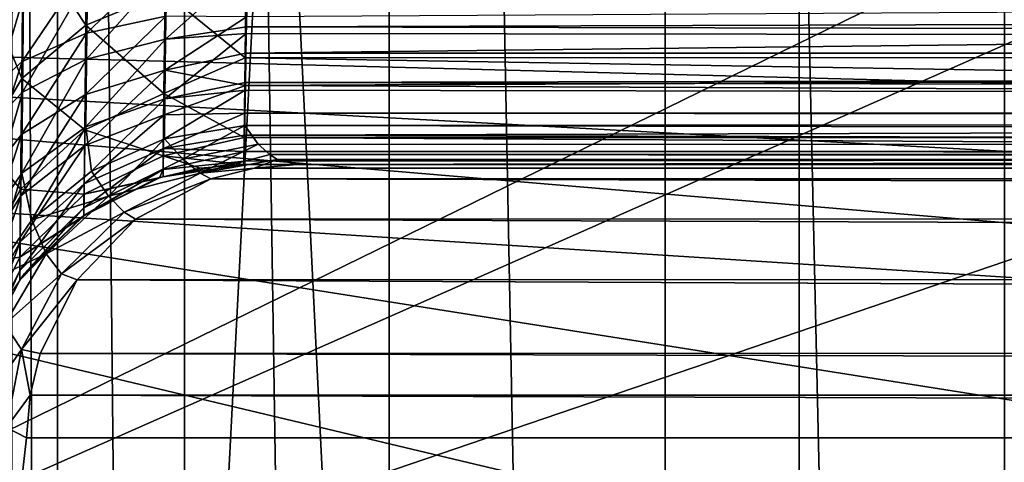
# Model space of a CAD drawing. Header units: millimetres. Extents: x -40 to 40, y -40 to 40.
# Tile 68 of 256: x -29.9 to -28.1, y 1 to 1.8. Entities that reach past the tile are written whole.
import ezdxf

# ---------------------------------------------------------------- set-up
doc = ezdxf.new("R2010")
doc.units = ezdxf.units.MM
doc.header["$LTSCALE"] = 26.699852
for name, color, linetype in [('1', 7, 'CONTINUOUS'), ('104', 7, 'CONTINUOUS'), ('109', 7, 'CONTINUOUS'), ('139', 7, 'CONTINUOUS'), ('16', 7, 'CONTINUOUS'), ('48', 7, 'CONTINUOUS'), ('60', 7, 'CONTINUOUS'), ('622', 7, 'CONTINUOUS'), ('623', 7, 'CONTINUOUS'), ('624', 7, 'CONTINUOUS'), ('625', 7, 'CONTINUOUS'), ('626', 7, 'CONTINUOUS'), ('627', 7, 'CONTINUOUS'), ('747', 7, 'CONTINUOUS'), ('748', 7, 'CONTINUOUS'), ('749', 7, 'CONTINUOUS'), ('753', 7, 'CONTINUOUS'), ('754', 7, 'CONTINUOUS'), ('755', 7, 'CONTINUOUS')]:
    doc.layers.add(name, color=color, linetype=linetype)

msp = doc.modelspace()

# ---------------------------------------------------------------- linework, layer by layer
at = {"layer": '1', "linetype": 'Continuous'}
for points in [[(-27.9306, 27.9309), (-30.5342, 25.0582), (-27.9309, -27.9306), (-27.9306, 27.9309)], [(-27.9309, -27.9306), (-30.5342, 25.0582), (-30.5341, -25.0583), (-27.9309, -27.9306)]]:
    msp.add_3dface(points, dxfattribs=at)
at = {"layer": '104', "linetype": 'Continuous'}
for points in [[(-31.8247, 3.3452, -730), (-32, 0, -730), (-25.272, 3.2921, -730), (-31.8247, 3.3452, -730)], [(-25.272, 3.2921, -730), (-32, 0, -730), (-25.9938, 2.6527, -730), (-25.272, 3.2921, -730)], [(-25.9938, 2.6527, -730), (-32, 0, -730), (-26.5416, 1.8593, -730), (-25.9938, 2.6527, -730)], [(-26.5416, 1.8593, -730), (-32, 0, -730), (-26.8837, 0.9576, -730), (-26.5416, 1.8593, -730)]]:
    msp.add_3dface(points, dxfattribs=at)
at = {"layer": '109', "linetype": 'Continuous'}
for points in [[(-32.4523, 1.7603, -733), (-32.3094, 3.515, -733), (-23.8516, 1.8648, -733), (-32.4523, 1.7603, -733)], [(-24.3422, 1.5495, -733), (-32.4523, 1.7603, -733), (-23.8516, 1.8648, -733), (-24.3422, 1.5495, -733)], [(-32.5, 0, -733), (-32.4523, 1.7603, -733), (-25.05, 0, -733), (-32.5, 0, -733)], [(-25.05, 0, -733), (-32.4523, 1.7603, -733), (-24.9669, 0.5777, -733), (-25.05, 0, -733)], [(-24.9669, 0.5777, -733), (-32.4523, 1.7603, -733), (-24.7243, 1.1088, -733), (-24.9669, 0.5777, -733)], [(-24.7243, 1.1088, -733), (-32.4523, 1.7603, -733), (-24.3422, 1.5495, -733), (-24.7243, 1.1088, -733)]]:
    msp.add_3dface(points, dxfattribs=at)
at = {"layer": '139', "linetype": 'Continuous'}
for points in [[(-28.1104, 13.8437, -733), (-28.726, 13.2338, -733), (-28.113, -13.8415, -733), (-28.1104, 13.8437, -733)], [(-27.4011, -14.3367, -733), (-28.1104, 13.8437, -733), (-28.113, -13.8415, -733), (-27.4011, -14.3367, -733)], [(-28.726, 13.2338, -733), (-29.2274, 12.5263, -733), (-28.7282, -13.2313, -733), (-28.726, 13.2338, -733)], [(-28.113, -13.8415, -733), (-28.726, 13.2338, -733), (-28.7282, -13.2313, -733), (-28.113, -13.8415, -733)], [(-29.2274, 12.5263, -733), (-29.5992, 11.742, -733), (-29.2287, -12.5241, -733), (-29.2274, 12.5263, -733)], [(-28.7282, -13.2313, -733), (-29.2274, 12.5263, -733), (-29.2287, -12.5241, -733), (-28.7282, -13.2313, -733)], [(-29.5992, 11.742, -733), (-29.8297, 10.9064, -733), (-29.5997, -11.7409, -733), (-29.5992, 11.742, -733)], [(-29.2287, -12.5241, -733), (-29.5992, 11.742, -733), (-29.5997, -11.7409, -733), (-29.2287, -12.5241, -733)], [(-29.8297, 10.9064, -733), (-29.9124, 10.0436, -733), (-29.8297, -10.9064, -733), (-29.8297, 10.9064, -733)], [(-29.5997, -11.7409, -733), (-29.8297, 10.9064, -733), (-29.8297, -10.9064, -733), (-29.5997, -11.7409, -733)], [(-29.8297, -10.9064, -733), (-29.9124, 10.0436, -733), (-29.9124, -10.0436, -733), (-29.8297, -10.9064, -733)]]:
    msp.add_3dface(points, dxfattribs=at)
at = {"layer": '16', "linetype": 'Continuous'}
for points in [[(33.9501, -1.8406, -3.5), (-33.9501, 1.8406, -3.5), (33.9501, 1.8406, -3.5), (33.9501, -1.8406, -3.5)], [(-33.9501, -1.8406, -3.5), (-33.9501, 1.8406, -3.5), (33.9501, -1.8406, -3.5), (-33.9501, -1.8406, -3.5)]]:
    msp.add_3dface(points, dxfattribs=at)
at = {"layer": '48', "linetype": 'Continuous'}
for points in [[(-7.7938, 1.5503, -14), (-37.7549, 1.9155, -14), (-7.3415, 3.0413, -14), (-7.7938, 1.5503, -14)], [(-37.8035, 0, -14), (-37.7549, 1.9155, -14), (-7.9465, 0, -14), (-37.8035, 0, -14)], [(-7.9465, 0, -14), (-37.7549, 1.9155, -14), (-7.7938, 1.5503, -14), (-7.9465, 0, -14)]]:
    msp.add_3dface(points, dxfattribs=at)
at = {"layer": '60', "linetype": 'Continuous'}
for points in [[(-28.4841, 20.6956, -11.5), (-28.4837, -20.6961, -11.5), (-26.165, 23.5593, -11.5), (-28.4841, 20.6956, -11.5)], [(-28.4837, -20.6961, -11.5), (-26.1645, -23.5599, -11.5), (-26.165, 23.5593, -11.5), (-28.4837, -20.6961, -11.5)], [(-30.491, 17.6053, -11.5), (-30.4907, -17.6058, -11.5), (-28.4841, 20.6956, -11.5), (-30.491, 17.6053, -11.5)], [(-30.4907, -17.6058, -11.5), (-28.4837, -20.6961, -11.5), (-28.4841, 20.6956, -11.5), (-30.4907, -17.6058, -11.5)]]:
    msp.add_3dface(points, dxfattribs=at)
at = {"layer": '622', "linetype": 'Continuous'}
for points in [[(-29.4866, 1.927, -744.2041), (-20.7105, 1.6939, -744.5801), (-29.4891, 1.6936, -744.5808), (-29.4866, 1.927, -744.2041)], [(-20.716, 1.9272, -744.2038), (-20.7105, 1.6939, -744.5801), (-29.4866, 1.927, -744.2041), (-20.716, 1.9272, -744.2038)], [(-29.4891, 1.6936, -744.5808), (-20.7033, 1.5491, -744.9989), (-29.4907, 1.5491, -744.9989), (-29.4891, 1.6936, -744.5808)], [(-20.7105, 1.6939, -744.5801), (-20.7033, 1.5491, -744.9989), (-29.4891, 1.6936, -744.5808), (-20.7105, 1.6939, -744.5801)], [(-29.4907, 1.5491, -744.9989), (-20.6945, 1.5, -745.4392), (-29.4913, 1.5, -745.4392), (-29.4907, 1.5491, -744.9989)], [(-20.7033, 1.5491, -744.9989), (-20.6945, 1.5, -745.4392), (-29.4907, 1.5491, -744.9989), (-20.7033, 1.5491, -744.9989)]]:
    msp.add_3dface(points, dxfattribs=at)
at = {"layer": '623', "linetype": 'Continuous'}
for points in [[(-29.7757, 2.0083, -743.9708), (-29.7783, 1.7528, -744.2865), (-29.8921, 1.9257, -743.8886), (-29.7757, 2.0083, -743.9708)], [(-29.7757, 2.0083, -743.9708), (-29.6345, 1.8118, -744.3262), (-29.7783, 1.7528, -744.2865), (-29.7757, 2.0083, -743.9708)], [(-29.8921, 1.9257, -743.8886), (-29.8947, 1.6558, -744.222), (-29.963, 1.8234, -743.7875), (-29.8921, 1.9257, -743.8886)], [(-29.8921, 1.9257, -743.8886), (-29.7783, 1.7528, -744.2865), (-29.8947, 1.6558, -744.222), (-29.8921, 1.9257, -743.8886)], [(-29.4866, 1.927, -744.2041), (-29.4891, 1.6936, -744.5808), (-29.6345, 1.8118, -744.3262), (-29.4866, 1.927, -744.2041)], [(-29.963, 1.8234, -743.7875), (-29.8947, 1.6558, -744.222), (-29.9657, 1.5359, -744.1426), (-29.963, 1.8234, -743.7875)], [(-29.6345, 1.8118, -744.3262), (-29.6365, 1.6287, -744.6731), (-29.7783, 1.7528, -744.2865), (-29.6345, 1.8118, -744.3262)], [(-29.6345, 1.8118, -744.3262), (-29.4891, 1.6936, -744.5808), (-29.6365, 1.6287, -744.6731), (-29.6345, 1.8118, -744.3262)], [(-29.7783, 1.7528, -744.2865), (-29.7803, 1.5631, -744.6457), (-29.8947, 1.6558, -744.222), (-29.7783, 1.7528, -744.2865)], [(-29.7783, 1.7528, -744.2865), (-29.6365, 1.6287, -744.6731), (-29.7803, 1.5631, -744.6457), (-29.7783, 1.7528, -744.2865)], [(-29.4891, 1.6936, -744.5808), (-29.4907, 1.5491, -744.9989), (-29.6365, 1.6287, -744.6731), (-29.4891, 1.6936, -744.5808)], [(-29.8947, 1.6558, -744.222), (-29.8967, 1.4554, -744.6013), (-29.9657, 1.5359, -744.1426), (-29.8947, 1.6558, -744.222)], [(-29.8947, 1.6558, -744.222), (-29.7803, 1.5631, -744.6457), (-29.8967, 1.4554, -744.6013), (-29.8947, 1.6558, -744.222)], [(-29.6365, 1.6287, -744.6731), (-29.6377, 1.516, -745.0488), (-29.7803, 1.5631, -744.6457), (-29.6365, 1.6287, -744.6731)], [(-29.6365, 1.6287, -744.6731), (-29.4907, 1.5491, -744.9989), (-29.6377, 1.516, -745.0488), (-29.6365, 1.6287, -744.6731)], [(-29.7803, 1.5631, -744.6457), (-29.7815, 1.4463, -745.0348), (-29.8967, 1.4554, -744.6013), (-29.7803, 1.5631, -744.6457)], [(-29.7803, 1.5631, -744.6457), (-29.6377, 1.516, -745.0488), (-29.7815, 1.4463, -745.0348), (-29.7803, 1.5631, -744.6457)], [(-29.4907, 1.5491, -744.9989), (-29.4913, 1.5, -745.4392), (-29.6377, 1.516, -745.0488), (-29.4907, 1.5491, -744.9989)], [(-29.9657, 1.5359, -744.1426), (-29.8967, 1.4554, -744.6013), (-29.9677, 1.3224, -744.5466), (-29.9657, 1.5359, -744.1426)], [(-29.6377, 1.516, -745.0488), (-29.6382, 1.4779, -745.4392), (-29.7815, 1.4463, -745.0348), (-29.6377, 1.516, -745.0488)], [(-29.6382, 1.4779, -745.4392), (-29.6377, 1.516, -745.0488), (-29.5707, 1.4936, -745.4392), (-29.6382, 1.4779, -745.4392)], [(-29.6377, 1.516, -745.0488), (-29.4913, 1.5, -745.4392), (-29.5707, 1.4936, -745.4392), (-29.6377, 1.516, -745.0488)], [(-29.7819, 1.4068, -745.4392), (-29.7815, 1.4463, -745.0348), (-29.6505, 1.474, -745.4392), (-29.7819, 1.4068, -745.4392)], [(-29.7815, 1.4463, -745.0348), (-29.6382, 1.4779, -745.4392), (-29.6505, 1.474, -745.4392), (-29.7815, 1.4463, -745.0348)], [(-29.8967, 1.4554, -744.6013), (-29.8979, 1.332, -745.0122), (-29.9677, 1.3224, -744.5466), (-29.8967, 1.4554, -744.6013)], [(-29.8967, 1.4554, -744.6013), (-29.7815, 1.4463, -745.0348), (-29.8979, 1.332, -745.0122), (-29.8967, 1.4554, -744.6013)], [(-29.7815, 1.4463, -745.0348), (-29.7819, 1.4068, -745.4392), (-29.8979, 1.332, -745.0122), (-29.7815, 1.4463, -745.0348)], [(-29.8983, 1.2903, -745.4392), (-29.8979, 1.332, -745.0122), (-29.7899, 1.401, -745.4392), (-29.8983, 1.2903, -745.4392)], [(-29.8979, 1.332, -745.0122), (-29.7819, 1.4068, -745.4392), (-29.7899, 1.401, -745.4392), (-29.8979, 1.332, -745.0122)], [(-29.9677, 1.3224, -744.5466), (-29.8979, 1.332, -745.0122), (-29.9689, 1.1909, -744.9843), (-29.9677, 1.3224, -744.5466)], [(-29.8979, 1.332, -745.0122), (-29.8983, 1.2903, -745.4392), (-29.9689, 1.1909, -744.9843), (-29.8979, 1.332, -745.0122)]]:
    msp.add_3dface(points, dxfattribs=at)
at = {"layer": '624', "linetype": 'Continuous'}
for points in [[(-29.6382, 1.4779, -820.5348), (-29.4913, 1.5, -745.4392), (-29.4913, 1.5, -820.5348), (-29.6382, 1.4779, -820.5348)], [(-29.5707, 1.4936, -745.4392), (-29.4913, 1.5, -745.4392), (-29.6382, 1.4779, -820.5348), (-29.5707, 1.4936, -745.4392)], [(-29.6382, 1.4779, -745.4392), (-29.5707, 1.4936, -745.4392), (-29.6382, 1.4779, -820.5348), (-29.6382, 1.4779, -745.4392)], [(-29.7819, 1.4068, -745.4392), (-29.6505, 1.474, -745.4392), (-29.7787, 1.4091, -820.5348), (-29.7819, 1.4068, -745.4392)], [(-29.7787, 1.4091, -820.5348), (-29.6505, 1.474, -745.4392), (-29.6444, 1.476, -820.5348), (-29.7787, 1.4091, -820.5348)], [(-29.6505, 1.474, -745.4392), (-29.6382, 1.4779, -745.4392), (-29.6444, 1.476, -820.5348), (-29.6505, 1.474, -745.4392)], [(-29.6444, 1.476, -820.5348), (-29.6382, 1.4779, -745.4392), (-29.6382, 1.4779, -820.5348), (-29.6444, 1.476, -820.5348)], [(-29.8983, 1.2903, -745.4392), (-29.7899, 1.401, -745.4392), (-29.8982, 1.2904, -820.5348), (-29.8983, 1.2903, -745.4392)], [(-29.8982, 1.2904, -820.5348), (-29.7899, 1.401, -745.4392), (-29.8896, 1.3022, -820.5348), (-29.8982, 1.2904, -820.5348)], [(-29.8896, 1.3022, -820.5348), (-29.7899, 1.401, -745.4392), (-29.7819, 1.4068, -820.5348), (-29.8896, 1.3022, -820.5348)], [(-29.7899, 1.401, -745.4392), (-29.7819, 1.4068, -745.4392), (-29.7819, 1.4068, -820.5348), (-29.7899, 1.401, -745.4392)], [(-29.7819, 1.4068, -820.5348), (-29.7819, 1.4068, -745.4392), (-29.7787, 1.4091, -820.5348), (-29.7819, 1.4068, -820.5348)], [(-29.9638, 1.1633, -820.5348), (-29.8983, 1.2903, -745.4392), (-29.8982, 1.2904, -820.5348), (-29.9638, 1.1633, -820.5348)]]:
    msp.add_3dface(points, dxfattribs=at)
at = {"layer": '625', "linetype": 'Continuous'}
for points in [[(-29.4913, 1.5, -820.5348), (-29.4913, 1.5, -745.4392), (-18.0722, 1.5, -820.5348), (-29.4913, 1.5, -820.5348)], [(-29.4913, 1.5, -745.4392), (-20.6945, 1.5, -745.4392), (-18.0722, 1.5, -820.5348), (-29.4913, 1.5, -745.4392)]]:
    msp.add_3dface(points, dxfattribs=at)
at = {"layer": '626', "linetype": 'Continuous'}
for points in [[(-18.0722, 1.8344, -821.0066), (-29.4877, 1.7019, -820.9362), (-18.0722, 1.7019, -820.9362), (-18.0722, 1.8344, -821.0066)], [(-29.4866, 1.7676, -820.9775), (-29.4877, 1.7019, -820.9362), (-18.0722, 1.8344, -821.0066), (-29.4866, 1.7676, -820.9775)], [(-18.0722, 1.7019, -820.9362), (-29.4888, 1.6434, -820.8853), (-18.0722, 1.6939, -820.9302), (-18.0722, 1.7019, -820.9362)], [(-29.4877, 1.7019, -820.9362), (-29.4888, 1.6434, -820.8853), (-18.0722, 1.7019, -820.9362), (-29.4877, 1.7019, -820.9362)], [(-18.0722, 1.6939, -820.9302), (-29.4888, 1.6434, -820.8853), (-18.0722, 1.5935, -820.8259), (-18.0722, 1.6939, -820.9302)], [(-29.4888, 1.6434, -820.8853), (-29.4896, 1.5934, -820.8259), (-18.0722, 1.5935, -820.8259), (-29.4888, 1.6434, -820.8853)], [(-29.4896, 1.5934, -820.8259), (-29.4903, 1.5533, -820.7595), (-18.0722, 1.5847, -820.8132), (-29.4896, 1.5934, -820.8259)], [(-18.0722, 1.5935, -820.8259), (-29.4896, 1.5934, -820.8259), (-18.0722, 1.5847, -820.8132), (-18.0722, 1.5935, -820.8259)], [(-18.0722, 1.5847, -820.8132), (-29.4903, 1.5533, -820.7595), (-18.0722, 1.524, -820.6877), (-18.0722, 1.5847, -820.8132)], [(-29.4903, 1.5533, -820.7595), (-29.4908, 1.5239, -820.6877), (-18.0722, 1.524, -820.6877), (-29.4903, 1.5533, -820.7595)], [(-29.4908, 1.5239, -820.6877), (-29.4911, 1.506, -820.6122), (-18.0722, 1.518, -820.6677), (-29.4908, 1.5239, -820.6877)], [(-18.0722, 1.524, -820.6877), (-29.4908, 1.5239, -820.6877), (-18.0722, 1.518, -820.6677), (-18.0722, 1.524, -820.6877)], [(-29.4911, 1.506, -820.6122), (-29.4913, 1.5, -820.5348), (-18.0722, 1.518, -820.6677), (-29.4911, 1.506, -820.6122)], [(-29.4913, 1.5, -820.5348), (-18.0722, 1.5, -820.5348), (-18.0722, 1.518, -820.6677), (-29.4913, 1.5, -820.5348)]]:
    msp.add_3dface(points, dxfattribs=at)
at = {"layer": '627', "linetype": 'Continuous'}
for points in [[(-29.7771, 1.738, -821.067), (-29.6315, 1.8774, -821.0423), (-29.7752, 1.8618, -821.1117), (-29.7771, 1.738, -821.067)], [(-29.6333, 1.7687, -821.0029), (-29.6315, 1.8774, -821.0423), (-29.7771, 1.738, -821.067), (-29.6333, 1.7687, -821.0029)], [(-29.8935, 1.687, -821.1718), (-29.7752, 1.8618, -821.1117), (-29.8917, 1.8351, -821.2251), (-29.8935, 1.687, -821.1718)], [(-29.7771, 1.738, -821.067), (-29.7752, 1.8618, -821.1117), (-29.8935, 1.687, -821.1718), (-29.7771, 1.738, -821.067)], [(-29.9644, 1.6235, -821.3008), (-29.8917, 1.8351, -821.2251), (-29.9626, 1.8016, -821.3649), (-29.9644, 1.6235, -821.3008)], [(-29.8935, 1.687, -821.1718), (-29.8917, 1.8351, -821.2251), (-29.9644, 1.6235, -821.3008), (-29.8935, 1.687, -821.1718)], [(-29.7787, 1.6271, -820.9961), (-29.6333, 1.7687, -821.0029), (-29.7771, 1.738, -821.067), (-29.7787, 1.6271, -820.9961)], [(-29.6349, 1.6712, -820.9404), (-29.6333, 1.7687, -821.0029), (-29.7787, 1.6271, -820.9961), (-29.6349, 1.6712, -820.9404)], [(-29.6349, 1.6712, -820.9404), (-29.4866, 1.7676, -820.9775), (-29.6333, 1.7687, -821.0029), (-29.6349, 1.6712, -820.9404)], [(-29.4877, 1.7019, -820.9362), (-29.4866, 1.7676, -820.9775), (-29.6349, 1.6712, -820.9404), (-29.4877, 1.7019, -820.9362)], [(-29.8951, 1.5542, -821.087), (-29.7771, 1.738, -821.067), (-29.8935, 1.687, -821.1718), (-29.8951, 1.5542, -821.087)], [(-29.7787, 1.6271, -820.9961), (-29.7771, 1.738, -821.067), (-29.8951, 1.5542, -821.087), (-29.7787, 1.6271, -820.9961)], [(-29.4888, 1.6434, -820.8853), (-29.4877, 1.7019, -820.9362), (-29.6349, 1.6712, -820.9404), (-29.4888, 1.6434, -820.8853)], [(-29.9661, 1.4638, -821.1988), (-29.8935, 1.687, -821.1718), (-29.9644, 1.6235, -821.3008), (-29.9661, 1.4638, -821.1988)], [(-29.8951, 1.5542, -821.087), (-29.8935, 1.687, -821.1718), (-29.9661, 1.4638, -821.1988), (-29.8951, 1.5542, -821.087)], [(-29.7801, 1.5345, -820.9024), (-29.6349, 1.6712, -820.9404), (-29.7787, 1.6271, -820.9961), (-29.7801, 1.5345, -820.9024)], [(-29.6363, 1.5899, -820.8579), (-29.6349, 1.6712, -820.9404), (-29.7801, 1.5345, -820.9024), (-29.6363, 1.5899, -820.8579)], [(-29.6363, 1.5899, -820.8579), (-29.4888, 1.6434, -820.8853), (-29.6349, 1.6712, -820.9404), (-29.6363, 1.5899, -820.8579)], [(-29.8965, 1.4432, -820.9749), (-29.7787, 1.6271, -820.9961), (-29.8951, 1.5542, -821.087), (-29.8965, 1.4432, -820.9749)], [(-29.7801, 1.5345, -820.9024), (-29.7787, 1.6271, -820.9961), (-29.8965, 1.4432, -820.9749), (-29.7801, 1.5345, -820.9024)], [(-29.4896, 1.5934, -820.8259), (-29.4888, 1.6434, -820.8853), (-29.6363, 1.5899, -820.8579), (-29.4896, 1.5934, -820.8259)], [(-29.6373, 1.5288, -820.7595), (-29.4896, 1.5934, -820.8259), (-29.6363, 1.5899, -820.8579), (-29.6373, 1.5288, -820.7595)], [(-29.4903, 1.5533, -820.7595), (-29.4896, 1.5934, -820.8259), (-29.6373, 1.5288, -820.7595), (-29.4903, 1.5533, -820.7595)], [(-29.7811, 1.4648, -820.7905), (-29.6363, 1.5899, -820.8579), (-29.7801, 1.5345, -820.9024), (-29.7811, 1.4648, -820.7905)], [(-29.6373, 1.5288, -820.7595), (-29.6363, 1.5899, -820.8579), (-29.7811, 1.4648, -820.7905), (-29.6373, 1.5288, -820.7595)], [(-29.9674, 1.3304, -821.064), (-29.8951, 1.5542, -821.087), (-29.9661, 1.4638, -821.1988), (-29.9674, 1.3304, -821.064)], [(-29.8965, 1.4432, -820.9749), (-29.8951, 1.5542, -821.087), (-29.9674, 1.3304, -821.064), (-29.8965, 1.4432, -820.9749)], [(-29.4908, 1.5239, -820.6877), (-29.4903, 1.5533, -820.7595), (-29.6373, 1.5288, -820.7595), (-29.4908, 1.5239, -820.6877)], [(-29.8975, 1.3597, -820.8409), (-29.7801, 1.5345, -820.9024), (-29.8965, 1.4432, -820.9749), (-29.8975, 1.3597, -820.8409)], [(-29.7811, 1.4648, -820.7905), (-29.7801, 1.5345, -820.9024), (-29.8975, 1.3597, -820.8409), (-29.7811, 1.4648, -820.7905)], [(-29.7817, 1.4215, -820.6659), (-29.6373, 1.5288, -820.7595), (-29.7811, 1.4648, -820.7905), (-29.7817, 1.4215, -820.6659)], [(-29.6379, 1.4908, -820.65), (-29.6373, 1.5288, -820.7595), (-29.7817, 1.4215, -820.6659), (-29.6379, 1.4908, -820.65)], [(-29.6379, 1.4908, -820.65), (-29.4908, 1.5239, -820.6877), (-29.6373, 1.5288, -820.7595), (-29.6379, 1.4908, -820.65)], [(-29.4911, 1.506, -820.6122), (-29.4908, 1.5239, -820.6877), (-29.6379, 1.4908, -820.65), (-29.4911, 1.506, -820.6122)], [(-29.6382, 1.4779, -820.5348), (-29.4913, 1.5, -820.5348), (-29.4911, 1.506, -820.6122), (-29.6382, 1.4779, -820.5348)], [(-29.6382, 1.4779, -820.5348), (-29.4911, 1.506, -820.6122), (-29.6379, 1.4908, -820.65), (-29.6382, 1.4779, -820.5348)], [(-29.7819, 1.4068, -820.5348), (-29.6379, 1.4908, -820.65), (-29.7817, 1.4215, -820.6659), (-29.7819, 1.4068, -820.5348)], [(-29.7819, 1.4068, -820.5348), (-29.7787, 1.4091, -820.5348), (-29.6379, 1.4908, -820.65), (-29.7819, 1.4068, -820.5348)], [(-29.7787, 1.4091, -820.5348), (-29.6444, 1.476, -820.5348), (-29.6379, 1.4908, -820.65), (-29.7787, 1.4091, -820.5348)], [(-29.6444, 1.476, -820.5348), (-29.6382, 1.4779, -820.5348), (-29.6379, 1.4908, -820.65), (-29.6444, 1.476, -820.5348)], [(-29.8981, 1.3079, -820.6918), (-29.7811, 1.4648, -820.7905), (-29.8975, 1.3597, -820.8409), (-29.8981, 1.3079, -820.6918)], [(-29.7817, 1.4215, -820.6659), (-29.7811, 1.4648, -820.7905), (-29.8981, 1.3079, -820.6918), (-29.7817, 1.4215, -820.6659)], [(-29.9685, 1.23, -820.9029), (-29.8965, 1.4432, -820.9749), (-29.9674, 1.3304, -821.064), (-29.9685, 1.23, -820.9029)], [(-29.8975, 1.3597, -820.8409), (-29.8965, 1.4432, -820.9749), (-29.9685, 1.23, -820.9029), (-29.8975, 1.3597, -820.8409)], [(-29.8982, 1.2904, -820.5348), (-29.8896, 1.3022, -820.5348), (-29.7817, 1.4215, -820.6659), (-29.8982, 1.2904, -820.5348)], [(-29.8982, 1.2904, -820.5348), (-29.7817, 1.4215, -820.6659), (-29.8981, 1.3079, -820.6918), (-29.8982, 1.2904, -820.5348)], [(-29.8896, 1.3022, -820.5348), (-29.7819, 1.4068, -820.5348), (-29.7817, 1.4215, -820.6659), (-29.8896, 1.3022, -820.5348)], [(-29.8981, 1.3079, -820.6918), (-29.8975, 1.3597, -820.8409), (-29.9691, 1.1677, -820.7236), (-29.8981, 1.3079, -820.6918)], [(-29.9691, 1.1677, -820.7236), (-29.8975, 1.3597, -820.8409), (-29.9685, 1.23, -820.9029), (-29.9691, 1.1677, -820.7236)], [(-29.9693, 1.1466, -820.5348), (-29.8981, 1.3079, -820.6918), (-29.9691, 1.1677, -820.7236), (-29.9693, 1.1466, -820.5348)], [(-29.9693, 1.1466, -820.5348), (-29.9638, 1.1633, -820.5348), (-29.8981, 1.3079, -820.6918), (-29.9693, 1.1466, -820.5348)], [(-29.9638, 1.1633, -820.5348), (-29.8982, 1.2904, -820.5348), (-29.8981, 1.3079, -820.6918), (-29.9638, 1.1633, -820.5348)]]:
    msp.add_3dface(points, dxfattribs=at)
at = {"layer": '747', "linetype": 'Continuous'}
for points in [[(-29.485, 1.8598, -823.9852), (-2.4565, 1.8388, -823.9919), (-29.4869, 1.7494, -824.0325), (-29.485, 1.8598, -823.9852)], [(-2.4565, 1.8388, -823.9919), (-2.4565, 1.7019, -824.0638), (-29.4869, 1.7494, -824.0325), (-2.4565, 1.8388, -823.9919)], [(-29.4871, 1.7378, -824.0394), (-2.4565, 1.7019, -824.0638), (-29.4887, 1.6488, -824.1092), (-29.4871, 1.7378, -824.0394)], [(-29.4869, 1.7494, -824.0325), (-2.4565, 1.7019, -824.0638), (-29.4871, 1.7378, -824.0394), (-29.4869, 1.7494, -824.0325)], [(-2.4565, 1.7019, -824.0638), (-2.4565, 1.5935, -824.1741), (-29.4887, 1.6488, -824.1092), (-2.4565, 1.7019, -824.0638)], [(-29.4887, 1.6488, -824.1092), (-2.4565, 1.5935, -824.1741), (-29.4889, 1.6346, -824.1239), (-29.4887, 1.6488, -824.1092)], [(-29.4889, 1.6346, -824.1239), (-2.4565, 1.5906, -824.1781), (-29.49, 1.5707, -824.2088), (-29.4889, 1.6346, -824.1239)], [(-2.4565, 1.5935, -824.1741), (-2.4565, 1.5906, -824.1781), (-29.4889, 1.6346, -824.1239), (-2.4565, 1.5935, -824.1741)], [(-2.4565, 1.5906, -824.1781), (-2.4565, 1.524, -824.3123), (-29.49, 1.5707, -824.2088), (-2.4565, 1.5906, -824.1781)], [(-29.49, 1.5707, -824.2088), (-2.4565, 1.524, -824.3123), (-29.4653, 1.5371, -824.2761), (-29.49, 1.5707, -824.2088)], [(-2.4565, 1.524, -824.3123), (-2.4565, 1.5219, -824.3188), (-29.4653, 1.5371, -824.2761), (-2.4565, 1.524, -824.3123)], [(-29.4653, 1.5371, -824.2761), (-2.4565, 1.5219, -824.3188), (-29.4447, 1.5181, -824.3317), (-29.4653, 1.5371, -824.2761)], [(-2.4565, 1.5219, -824.3188), (-2.4565, 1.5, -824.4652), (-29.4447, 1.5181, -824.3317), (-2.4565, 1.5219, -824.3188)], [(-29.4447, 1.5181, -824.3317), (-2.4565, 1.5, -824.4652), (-29.4308, 1.5093, -824.3689), (-29.4447, 1.5181, -824.3317)], [(-29.4308, 1.5093, -824.3689), (-2.4565, 1.5, -824.4652), (-29.3947, 1.5, -824.4652), (-29.4308, 1.5093, -824.3689)]]:
    msp.add_3dface(points, dxfattribs=at)
at = {"layer": '748', "linetype": 'Continuous'}
for points in [[(-29.6316, 1.8548, -823.9638), (-29.485, 1.8598, -823.9852), (-29.6335, 1.7273, -824.0202), (-29.6316, 1.8548, -823.9638)], [(-29.485, 1.8598, -823.9852), (-29.4869, 1.7494, -824.0325), (-29.6335, 1.7273, -824.0202), (-29.485, 1.8598, -823.9852)], [(-29.7768, 1.6912, -823.9595), (-29.6316, 1.8548, -823.9638), (-29.6335, 1.7273, -824.0202), (-29.7768, 1.6912, -823.9595)], [(-29.7751, 1.8361, -823.8955), (-29.6316, 1.8548, -823.9638), (-29.7768, 1.6912, -823.9595), (-29.7751, 1.8361, -823.8955)], [(-29.8931, 1.6313, -823.8606), (-29.7751, 1.8361, -823.8955), (-29.7768, 1.6912, -823.9595), (-29.8931, 1.6313, -823.8606)], [(-29.8914, 1.8045, -823.7839), (-29.7751, 1.8361, -823.8955), (-29.8931, 1.6313, -823.8606), (-29.8914, 1.8045, -823.7839)], [(-29.9644, 1.5567, -823.7385), (-29.8914, 1.8045, -823.7839), (-29.8931, 1.6313, -823.8606), (-29.9644, 1.5567, -823.7385)], [(-29.9626, 1.7648, -823.6462), (-29.8914, 1.8045, -823.7839), (-29.9644, 1.5567, -823.7385), (-29.9626, 1.7648, -823.6462)], [(-29.4871, 1.7378, -824.0394), (-29.6351, 1.6192, -824.1083), (-29.6335, 1.7273, -824.0202), (-29.4871, 1.7378, -824.0394)], [(-29.4871, 1.7378, -824.0394), (-29.4887, 1.6488, -824.1092), (-29.6351, 1.6192, -824.1083), (-29.4871, 1.7378, -824.0394)], [(-29.4869, 1.7494, -824.0325), (-29.4871, 1.7378, -824.0394), (-29.6335, 1.7273, -824.0202), (-29.4869, 1.7494, -824.0325)], [(-29.7783, 1.5683, -824.0597), (-29.7768, 1.6912, -823.9595), (-29.6335, 1.7273, -824.0202), (-29.7783, 1.5683, -824.0597)], [(-29.6351, 1.6192, -824.1083), (-29.7783, 1.5683, -824.0597), (-29.6335, 1.7273, -824.0202), (-29.6351, 1.6192, -824.1083)], [(-29.8945, 1.4845, -823.9804), (-29.8931, 1.6313, -823.8606), (-29.7768, 1.6912, -823.9595), (-29.8945, 1.4845, -823.9804)], [(-29.7783, 1.5683, -824.0597), (-29.8945, 1.4845, -823.9804), (-29.7768, 1.6912, -823.9595), (-29.7783, 1.5683, -824.0597)], [(-29.4887, 1.6488, -824.1092), (-29.4889, 1.6346, -824.1239), (-29.6351, 1.6192, -824.1083), (-29.4887, 1.6488, -824.1092)], [(-29.966, 1.3804, -823.8827), (-29.9644, 1.5567, -823.7385), (-29.8931, 1.6313, -823.8606), (-29.966, 1.3804, -823.8827)], [(-29.8945, 1.4845, -823.9804), (-29.966, 1.3804, -823.8827), (-29.8931, 1.6313, -823.8606), (-29.8945, 1.4845, -823.9804)], [(-29.4889, 1.6346, -824.1239), (-29.6356, 1.5467, -824.2071), (-29.6351, 1.6192, -824.1083), (-29.4889, 1.6346, -824.1239)], [(-29.4889, 1.6346, -824.1239), (-29.49, 1.5707, -824.2088), (-29.6356, 1.5467, -824.2071), (-29.4889, 1.6346, -824.1239)], [(-29.6351, 1.6192, -824.1083), (-29.7679, 1.4881, -824.1836), (-29.7783, 1.5683, -824.0597), (-29.6351, 1.6192, -824.1083)], [(-29.6356, 1.5467, -824.2071), (-29.7679, 1.4881, -824.1836), (-29.6351, 1.6192, -824.1083), (-29.6356, 1.5467, -824.2071)], [(-29.7783, 1.5683, -824.0597), (-29.8764, 1.3998, -824.1403), (-29.8945, 1.4845, -823.9804), (-29.7783, 1.5683, -824.0597)], [(-29.7679, 1.4881, -824.1836), (-29.8764, 1.3998, -824.1403), (-29.7783, 1.5683, -824.0597), (-29.7679, 1.4881, -824.1836)], [(-29.8945, 1.4845, -823.9804), (-29.9516, 1.2898, -824.0811), (-29.966, 1.3804, -823.8827), (-29.8945, 1.4845, -823.9804)], [(-29.8764, 1.3998, -824.1403), (-29.9516, 1.2898, -824.0811), (-29.8945, 1.4845, -823.9804), (-29.8764, 1.3998, -824.1403)]]:
    msp.add_3dface(points, dxfattribs=at)
at = {"layer": '749', "linetype": 'Continuous'}
for points in [[(-29.886, 1.0044, -824.5577), (-30, 0, -824), (-29.9221, 1.023, -824.3653), (-29.886, 1.0044, -824.5577)], [(-2.9479, 1.0044, -967.5923), (-30, 0, -824), (-29.886, 1.0044, -824.5577), (-2.9479, 1.0044, -967.5923)], [(-1.9349, 0.8077, -972.9804), (-30, 0, -824), (-2.9479, 1.0044, -967.5923), (-1.9349, 0.8077, -972.9804)]]:
    msp.add_3dface(points, dxfattribs=at)
at = {"layer": '753', "linetype": 'Continuous'}
for points in [[(-29.4728, 1.4936, -824.4799), (-2.607, 1.476, -967.5281), (-29.5512, 1.474, -824.4946), (-29.4728, 1.4936, -824.4799)], [(-29.3947, 1.5, -824.4652), (-2.5324, 1.494, -967.5141), (-29.4728, 1.4936, -824.4799), (-29.3947, 1.5, -824.4652)], [(-2.5324, 1.494, -967.5141), (-2.607, 1.476, -967.5281), (-29.4728, 1.4936, -824.4799), (-2.5324, 1.494, -967.5141)], [(-29.3947, 1.5, -824.4652), (-2.4565, 1.5, -967.4998), (-2.5324, 1.494, -967.5141), (-29.3947, 1.5, -824.4652)], [(-29.5512, 1.474, -824.4946), (-2.739, 1.4091, -967.553), (-29.6882, 1.401, -824.5204), (-29.5512, 1.474, -824.4946)], [(-2.607, 1.476, -967.5281), (-2.739, 1.4091, -967.553), (-29.5512, 1.474, -824.4946), (-2.607, 1.476, -967.5281)], [(-29.6882, 1.401, -824.5204), (-2.848, 1.3022, -967.5735), (-29.7943, 1.291, -824.5404), (-29.6882, 1.401, -824.5204)], [(-2.739, 1.4091, -967.553), (-2.848, 1.3022, -967.5735), (-29.6882, 1.401, -824.5204), (-2.739, 1.4091, -967.553)], [(-29.7943, 1.291, -824.5404), (-2.9209, 1.1633, -967.5873), (-29.8611, 1.1573, -824.553), (-29.7943, 1.291, -824.5404)], [(-2.848, 1.3022, -967.5735), (-2.9209, 1.1633, -967.5873), (-29.7943, 1.291, -824.5404), (-2.848, 1.3022, -967.5735)], [(-2.9209, 1.1633, -967.5873), (-2.9409, 1.0838, -967.591), (-29.8611, 1.1573, -824.553), (-2.9209, 1.1633, -967.5873)], [(-29.8611, 1.1573, -824.553), (-2.9409, 1.0838, -967.591), (-29.8795, 1.0816, -824.5565), (-29.8611, 1.1573, -824.553)], [(-2.9479, 1.0044, -967.5923), (-29.886, 1.0044, -824.5577), (-29.8795, 1.0816, -824.5565), (-2.9479, 1.0044, -967.5923)], [(-2.9409, 1.0838, -967.591), (-2.9479, 1.0044, -967.5923), (-29.8795, 1.0816, -824.5565), (-2.9409, 1.0838, -967.591)]]:
    msp.add_3dface(points, dxfattribs=at)
at = {"layer": '754', "linetype": 'Continuous'}
msp.add_3dface([(-2.4565, 1.5, -824.4652), (-2.4565, 1.5, -967.4998), (-29.3947, 1.5, -824.4652), (-2.4565, 1.5, -824.4652)], dxfattribs=at)
at = {"layer": '755', "linetype": 'Continuous'}
for points in [[(-29.6356, 1.5467, -824.2071), (-29.49, 1.5707, -824.2088), (-29.6022, 1.51, -824.2904), (-29.6356, 1.5467, -824.2071)], [(-29.49, 1.5707, -824.2088), (-29.4653, 1.5371, -824.2761), (-29.6022, 1.51, -824.2904), (-29.49, 1.5707, -824.2088)], [(-29.7679, 1.4881, -824.1836), (-29.6356, 1.5467, -824.2071), (-29.7374, 1.4425, -824.2878), (-29.7679, 1.4881, -824.1836)], [(-29.6356, 1.5467, -824.2071), (-29.6022, 1.51, -824.2904), (-29.7374, 1.4425, -824.2878), (-29.6356, 1.5467, -824.2071)], [(-29.4653, 1.5371, -824.2761), (-29.5709, 1.4841, -824.3902), (-29.6022, 1.51, -824.2904), (-29.4653, 1.5371, -824.2761)], [(-29.4653, 1.5371, -824.2761), (-29.4447, 1.5181, -824.3317), (-29.5709, 1.4841, -824.3902), (-29.4653, 1.5371, -824.2761)], [(-29.6022, 1.51, -824.2904), (-29.5709, 1.4841, -824.3902), (-29.7374, 1.4425, -824.2878), (-29.6022, 1.51, -824.2904)], [(-29.4447, 1.5181, -824.3317), (-29.4308, 1.5093, -824.3689), (-29.5709, 1.4841, -824.3902), (-29.4447, 1.5181, -824.3317)], [(-29.4308, 1.5093, -824.3689), (-29.4728, 1.4936, -824.4799), (-29.5709, 1.4841, -824.3902), (-29.4308, 1.5093, -824.3689)], [(-29.4308, 1.5093, -824.3689), (-29.3947, 1.5, -824.4652), (-29.4728, 1.4936, -824.4799), (-29.4308, 1.5093, -824.3689)], [(-29.8764, 1.3998, -824.1403), (-29.7679, 1.4881, -824.1836), (-29.7374, 1.4425, -824.2878), (-29.8764, 1.3998, -824.1403)], [(-29.5709, 1.4841, -824.3902), (-29.7086, 1.4137, -824.4021), (-29.7374, 1.4425, -824.2878), (-29.5709, 1.4841, -824.3902)], [(-29.5709, 1.4841, -824.3902), (-29.5512, 1.474, -824.4946), (-29.7086, 1.4137, -824.4021), (-29.5709, 1.4841, -824.3902)], [(-29.4728, 1.4936, -824.4799), (-29.5512, 1.474, -824.4946), (-29.5709, 1.4841, -824.3902), (-29.4728, 1.4936, -824.4799)], [(-29.5512, 1.474, -824.4946), (-29.6882, 1.401, -824.5204), (-29.7086, 1.4137, -824.4021), (-29.5512, 1.474, -824.4946)], [(-29.8764, 1.3998, -824.1403), (-29.7374, 1.4425, -824.2878), (-29.8505, 1.3379, -824.266), (-29.8764, 1.3998, -824.1403)], [(-29.7374, 1.4425, -824.2878), (-29.7086, 1.4137, -824.4021), (-29.8505, 1.3379, -824.266), (-29.7374, 1.4425, -824.2878)], [(-29.7086, 1.4137, -824.4021), (-29.8223, 1.3018, -824.4014), (-29.8505, 1.3379, -824.266), (-29.7086, 1.4137, -824.4021)], [(-29.7086, 1.4137, -824.4021), (-29.6882, 1.401, -824.5204), (-29.8223, 1.3018, -824.4014), (-29.7086, 1.4137, -824.4021)], [(-29.9516, 1.2898, -824.0811), (-29.8764, 1.3998, -824.1403), (-29.8505, 1.3379, -824.266), (-29.9516, 1.2898, -824.0811)], [(-29.6882, 1.401, -824.5204), (-29.7943, 1.291, -824.5404), (-29.8223, 1.3018, -824.4014), (-29.6882, 1.401, -824.5204)], [(-29.9516, 1.2898, -824.0811), (-29.8505, 1.3379, -824.266), (-29.9254, 1.2103, -824.2277), (-29.9516, 1.2898, -824.0811)], [(-29.8505, 1.3379, -824.266), (-29.8223, 1.3018, -824.4014), (-29.9254, 1.2103, -824.2277), (-29.8505, 1.3379, -824.266)], [(-29.8223, 1.3018, -824.4014), (-29.895, 1.1644, -824.388), (-29.9254, 1.2103, -824.2277), (-29.8223, 1.3018, -824.4014)], [(-29.8223, 1.3018, -824.4014), (-29.7943, 1.291, -824.5404), (-29.895, 1.1644, -824.388), (-29.8223, 1.3018, -824.4014)], [(-29.7943, 1.291, -824.5404), (-29.8611, 1.1573, -824.553), (-29.895, 1.1644, -824.388), (-29.7943, 1.291, -824.5404)], [(-29.895, 1.1644, -824.388), (-29.9561, 1.0777, -824.182), (-29.9254, 1.2103, -824.2277), (-29.895, 1.1644, -824.388)], [(-29.9221, 1.023, -824.3653), (-29.9561, 1.0777, -824.182), (-29.895, 1.1644, -824.388), (-29.9221, 1.023, -824.3653)], [(-29.8795, 1.0816, -824.5565), (-29.9221, 1.023, -824.3653), (-29.895, 1.1644, -824.388), (-29.8795, 1.0816, -824.5565)], [(-29.8611, 1.1573, -824.553), (-29.8795, 1.0816, -824.5565), (-29.895, 1.1644, -824.388), (-29.8611, 1.1573, -824.553)], [(-29.886, 1.0044, -824.5577), (-29.9221, 1.023, -824.3653), (-29.8795, 1.0816, -824.5565), (-29.886, 1.0044, -824.5577)]]:
    msp.add_3dface(points, dxfattribs=at)

doc.saveas('drawing.dxf')
